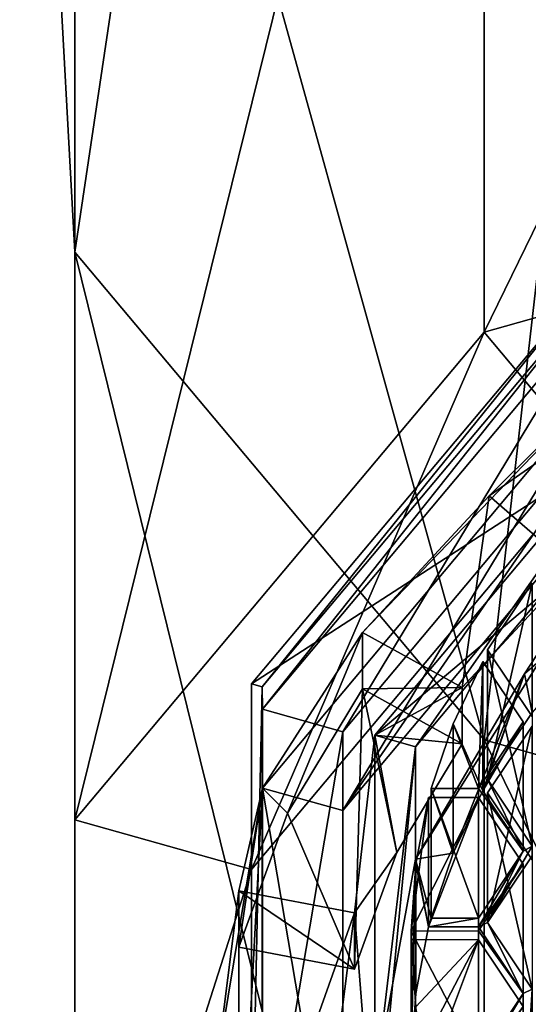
# Model space of a CAD drawing. Header units: millimetres. Extents: x -142 to 33, y -189 to 10.
# Tile 9 of 56: x -120 to -115.49, y -178.96 to -170.22. Entities that reach past the tile are written whole.
import ezdxf

# ---------------------------------------------------------------- set-up
doc = ezdxf.new("R2010")
doc.units = ezdxf.units.MM
doc.header["$LTSCALE"] = 52.148148
for name, color, linetype in [('148', 7, 'CONTINUOUS'), ('149', 7, 'CONTINUOUS'), ('151', 7, 'CONTINUOUS'), ('153', 7, 'CONTINUOUS'), ('257', 7, 'CONTINUOUS'), ('259', 7, 'CONTINUOUS'), ('261', 7, 'CONTINUOUS'), ('262', 7, 'CONTINUOUS'), ('263', 7, 'CONTINUOUS'), ('264', 7, 'CONTINUOUS'), ('265', 7, 'CONTINUOUS'), ('266', 7, 'CONTINUOUS'), ('271', 7, 'CONTINUOUS'), ('274', 7, 'CONTINUOUS'), ('335', 7, 'CONTINUOUS'), ('336', 7, 'CONTINUOUS'), ('337', 7, 'CONTINUOUS'), ('338', 7, 'CONTINUOUS'), ('339', 7, 'CONTINUOUS'), ('340', 7, 'CONTINUOUS'), ('341', 7, 'CONTINUOUS'), ('342', 7, 'CONTINUOUS'), ('343', 7, 'CONTINUOUS'), ('376', 7, 'CONTINUOUS'), ('377', 7, 'CONTINUOUS'), ('390', 7, 'CONTINUOUS'), ('391', 7, 'CONTINUOUS'), ('569', 7, 'CONTINUOUS'), ('570', 7, 'CONTINUOUS'), ('571', 7, 'CONTINUOUS'), ('733', 7, 'CONTINUOUS'), ('735', 7, 'CONTINUOUS'), ('743', 7, 'CONTINUOUS')]:
    doc.layers.add(name, color=color, linetype=linetype)

msp = doc.modelspace()

# ---------------------------------------------------------------- linework, layer by layer
at = {"layer": '148', "color": 254, "linetype": 'Continuous', "true_color": 0xe6e6e6}
for points in [[(-118.6603, -166.5798, -2.7279), (-120, -163.3645, -6.557), (-119.5106, -172.2839, -12.4549), (-118.6603, -166.5798, -2.7279)], [(-119.5106, -172.2839, -12.4549), (-120, -163.3645, -6.557), (-119.5106, -166.9315, -15.5451), (-119.5106, -172.2839, -12.4549)], [(-115.8779, -176.614, -9.9549), (-118.6603, -166.5798, -2.7279), (-119.5106, -172.2839, -12.4549), (-115.8779, -176.614, -9.9549)], [(-115, -168.9335, 0.0752), (-118.6603, -166.5798, -2.7279), (-115.8779, -176.614, -9.9549), (-115, -168.9335, 0.0752)], [(-110, -178.2679, -9), (-115, -168.9335, 0.0752), (-115.8779, -176.614, -9.9549), (-110, -178.2679, -9)]]:
    msp.add_3dface(points, dxfattribs=at)
at = {"layer": '149', "color": 254, "linetype": 'Continuous', "true_color": 0xe6e6e6}
for points in [[(-115.8784, -172.9941, -36.0448), (-110, -171.3397, -37), (-114.908, -174.1497, -35.3776), (-115.8784, -172.9941, -36.0448)], [(-119.5105, -177.3242, -33.5449), (-115.8784, -172.9941, -36.0448), (-117.9413, -177.7654, -33.2901), (-119.5105, -177.3242, -33.5449)], [(-117.9413, -177.7654, -33.2901), (-115.8784, -172.9941, -36.0448), (-114.908, -174.1497, -35.3776), (-117.9413, -177.7654, -33.2901)], [(-119.5105, -182.6758, -30.4551), (-119.5105, -177.3242, -33.5449), (-117.9413, -177.7654, -33.2901), (-119.5105, -182.6758, -30.4551)], [(-117.9413, -182.2346, -30.7099), (-119.5105, -182.6758, -30.4551), (-117.9413, -177.7654, -33.2901), (-117.9413, -182.2346, -30.7099)]]:
    msp.add_3dface(points, dxfattribs=at)
at = {"layer": '151', "color": 254, "linetype": 'Continuous', "true_color": 0xe6e6e6}
for points in [[(-115.8779, -162.6014, -18.0451), (-110, -160.9474, -19), (-115.8784, -172.9941, -36.0448), (-115.8779, -162.6014, -18.0451)], [(-110, -160.9474, -19), (-110, -171.3397, -37), (-115.8784, -172.9941, -36.0448), (-110, -160.9474, -19)], [(-119.5106, -166.9315, -15.5451), (-115.8779, -162.6014, -18.0451), (-119.5105, -177.3242, -33.5449), (-119.5106, -166.9315, -15.5451)], [(-115.8779, -162.6014, -18.0451), (-115.8784, -172.9941, -36.0448), (-119.5105, -177.3242, -33.5449), (-115.8779, -162.6014, -18.0451)], [(-119.5106, -172.2839, -12.4549), (-119.5106, -166.9315, -15.5451), (-119.5105, -182.6758, -30.4551), (-119.5106, -172.2839, -12.4549)], [(-119.5106, -166.9315, -15.5451), (-119.5105, -177.3242, -33.5449), (-119.5105, -182.6758, -30.4551), (-119.5106, -166.9315, -15.5451)], [(-115.8779, -176.614, -9.9549), (-119.5106, -172.2839, -12.4549), (-115.8784, -187.0059, -27.9552), (-115.8779, -176.614, -9.9549)], [(-119.5106, -172.2839, -12.4549), (-119.5105, -182.6758, -30.4551), (-115.8784, -187.0059, -27.9552), (-119.5106, -172.2839, -12.4549)], [(-115.8779, -176.614, -9.9549), (-115.8784, -187.0059, -27.9552), (-110, -188.6603, -27), (-115.8779, -176.614, -9.9549)], [(-110, -178.2679, -9), (-115.8779, -176.614, -9.9549), (-110, -188.6603, -27), (-110, -178.2679, -9)]]:
    msp.add_3dface(points, dxfattribs=at)
at = {"layer": '153', "color": 254, "linetype": 'Continuous', "true_color": 0xe6e6e6}
for points in [[(-117.9414, -176.1166, -30.4316), (-114.908, -174.1497, -35.3776), (-114.9051, -172.4987, -32.5204), (-117.9414, -176.1166, -30.4316)], [(-117.9413, -177.7654, -33.2901), (-114.908, -174.1497, -35.3776), (-117.9414, -176.1166, -30.4316), (-117.9413, -177.7654, -33.2901)], [(-117.9414, -180.5834, -27.8527), (-117.9413, -177.7654, -33.2901), (-117.9414, -176.1166, -30.4316), (-117.9414, -180.5834, -27.8527)], [(-117.9413, -182.2346, -30.7099), (-117.9413, -177.7654, -33.2901), (-117.9414, -180.5834, -27.8527), (-117.9413, -182.2346, -30.7099)]]:
    msp.add_3dface(points, dxfattribs=at)
at = {"layer": '257', "color": 252, "linetype": 'Continuous', "true_color": 0x8c8c8c}
for points in [[(-117.8462, -176.3423, -30.7631), (-114.8495, -172.77, -32.8256), (-117.1328, -176.5426, -30.6475), (-117.8462, -176.3423, -30.7631)], [(-117.1328, -176.5426, -30.6475), (-114.8495, -172.77, -32.8256), (-114.4085, -173.2954, -32.5223), (-117.1328, -176.5426, -30.6475)], [(-117.8462, -180.7577, -28.2139), (-117.8462, -176.3423, -30.7631), (-117.1328, -176.5426, -30.6475), (-117.8462, -180.7577, -28.2139)], [(-117.1328, -180.5574, -28.3296), (-117.8462, -180.7577, -28.2139), (-117.1328, -176.5426, -30.6475), (-117.1328, -180.5574, -28.3296)]]:
    msp.add_3dface(points, dxfattribs=at)
at = {"layer": '259', "color": 252, "linetype": 'Continuous', "true_color": 0x8c8c8c}
for points in [[(-117.8462, -177.0423, -31.9756), (-117.1328, -177.2426, -31.8599), (-114.8495, -173.47, -34.0381), (-117.8462, -177.0423, -31.9756)], [(-117.1328, -177.2426, -31.8599), (-114.4085, -173.9954, -33.7347), (-114.8495, -173.47, -34.0381), (-117.1328, -177.2426, -31.8599)], [(-117.1328, -181.2574, -29.542), (-117.1328, -177.2426, -31.8599), (-117.8462, -177.0423, -31.9756), (-117.1328, -181.2574, -29.542)], [(-117.8462, -181.4577, -29.4263), (-117.1328, -181.2574, -29.542), (-117.8462, -177.0423, -31.9756), (-117.8462, -181.4577, -29.4263)]]:
    msp.add_3dface(points, dxfattribs=at)
at = {"layer": '261', "color": 252, "linetype": 'Continuous', "true_color": 0x8c8c8c}
for points in [[(-116.958, -176.1612, -34.2164), (-117.0293, -178.6504, -32.7792), (-117.622, -177.2659, -33.5785), (-116.958, -176.1612, -34.2164)], [(-116.6521, -177.6142, -33.3774), (-117.0293, -178.6504, -32.7792), (-116.958, -176.1612, -34.2164), (-116.6521, -177.6142, -33.3774)], [(-116.0724, -176.6497, -33.9343), (-116.6521, -177.6142, -33.3774), (-116.958, -176.1612, -34.2164), (-116.0724, -176.6497, -33.9343)], [(-117.0293, -178.6504, -32.7792), (-118.0544, -178.4536, -32.8928), (-117.622, -177.2659, -33.5785), (-117.0293, -178.6504, -32.7792)]]:
    msp.add_3dface(points, dxfattribs=at)
at = {"layer": '262', "color": 252, "linetype": 'Continuous', "true_color": 0x8c8c8c}
for points in [[(-117.8466, -176.1442, -30.4156), (-114.8478, -172.5698, -32.4793), (-117.8462, -176.3423, -30.7631), (-117.8466, -176.1442, -30.4156)], [(-114.8478, -172.5698, -32.4793), (-114.8495, -172.77, -32.8256), (-117.8462, -176.3423, -30.7631), (-114.8478, -172.5698, -32.4793)], [(-117.8466, -180.5558, -27.8686), (-117.8466, -176.1442, -30.4156), (-117.8462, -180.7577, -28.2139), (-117.8466, -180.5558, -27.8686)], [(-117.8466, -176.1442, -30.4156), (-117.8462, -176.3423, -30.7631), (-117.8462, -180.7577, -28.2139), (-117.8466, -176.1442, -30.4156)]]:
    msp.add_3dface(points, dxfattribs=at)
at = {"layer": '263', "color": 252, "linetype": 'Continuous', "true_color": 0x8c8c8c}
for points in [[(-117.1328, -176.5426, -30.6475), (-114.4085, -173.2954, -32.5223), (-117.1328, -177.2426, -31.8599), (-117.1328, -176.5426, -30.6475)], [(-114.4085, -173.2954, -32.5223), (-114.4085, -173.9954, -33.7347), (-117.1328, -177.2426, -31.8599), (-114.4085, -173.2954, -32.5223)], [(-117.1328, -180.5574, -28.3296), (-117.1328, -176.5426, -30.6475), (-117.1328, -181.2574, -29.542), (-117.1328, -180.5574, -28.3296)], [(-117.1328, -176.5426, -30.6475), (-117.1328, -177.2426, -31.8599), (-117.1328, -181.2574, -29.542), (-117.1328, -176.5426, -30.6475)]]:
    msp.add_3dface(points, dxfattribs=at)
at = {"layer": '264', "color": 252, "linetype": 'Continuous', "true_color": 0x8c8c8c}
for points in [[(-117.8462, -177.0423, -31.9756), (-114.8495, -173.47, -34.0381), (-116.958, -175.6612, -33.3503), (-117.8462, -177.0423, -31.9756)], [(-116.958, -175.6612, -33.3503), (-114.8495, -173.47, -34.0381), (-115.8336, -174.4479, -34.0508), (-116.958, -175.6612, -33.3503)], [(-115.8336, -174.4479, -34.0508), (-114.8495, -173.47, -34.0381), (-114.4327, -173.4742, -34.613), (-115.8336, -174.4479, -34.0508)], [(-117.622, -177.2659, -33.5785), (-117.8462, -177.0423, -31.9756), (-116.958, -175.6612, -33.3503), (-117.622, -177.2659, -33.5785)], [(-116.958, -176.1612, -34.2164), (-117.622, -177.2659, -33.5785), (-116.958, -175.6612, -33.3503), (-116.958, -176.1612, -34.2164)], [(-118.0544, -181.0464, -30.2412), (-117.8462, -177.0423, -31.9756), (-118.25, -179.5, -31.134), (-118.0544, -181.0464, -30.2412)], [(-118.25, -179.5, -31.134), (-117.8462, -177.0423, -31.9756), (-118.0544, -177.9536, -32.0268), (-118.25, -179.5, -31.134)], [(-117.8462, -181.4577, -29.4263), (-117.8462, -177.0423, -31.9756), (-118.0544, -181.0464, -30.2412), (-117.8462, -181.4577, -29.4263)], [(-118.0544, -178.4536, -32.8928), (-117.8462, -177.0423, -31.9756), (-117.622, -177.2659, -33.5785), (-118.0544, -178.4536, -32.8928)], [(-117.8462, -177.0423, -31.9756), (-118.0544, -178.4536, -32.8928), (-118.0544, -177.9536, -32.0268), (-117.8462, -177.0423, -31.9756)]]:
    msp.add_3dface(points, dxfattribs=at)
at = {"layer": '265', "color": 252, "linetype": 'Continuous', "true_color": 0x8c8c8c}
for points in [[(-116.8476, -176.5732, -30.5144), (-115.0911, -175.091, -33.6795), (-114.2321, -173.4555, -32.3144), (-116.8476, -176.5732, -30.5144)], [(-116.0724, -176.1497, -33.0683), (-115.0911, -175.091, -33.6795), (-116.8476, -176.5732, -30.5144), (-116.0724, -176.1497, -33.0683)], [(-116.0724, -176.6497, -33.9343), (-116.0724, -176.1497, -33.0683), (-116.8476, -176.5732, -30.5144), (-116.0724, -176.6497, -33.9343)], [(-117.0293, -178.1504, -31.9132), (-116.6521, -177.6142, -33.3774), (-116.8476, -176.5732, -30.5144), (-117.0293, -178.1504, -31.9132)], [(-116.8476, -180.4268, -28.2895), (-117.0293, -178.1504, -31.9132), (-116.8476, -176.5732, -30.5144), (-116.8476, -180.4268, -28.2895)], [(-116.6521, -177.6142, -33.3774), (-116.0724, -176.6497, -33.9343), (-116.8476, -176.5732, -30.5144), (-116.6521, -177.6142, -33.3774)], [(-117.0293, -178.6504, -32.7792), (-116.6521, -177.6142, -33.3774), (-117.0293, -178.1504, -31.9132), (-117.0293, -178.6504, -32.7792)], [(-117.1999, -179.5, -31.134), (-117.0293, -178.1504, -31.9132), (-116.8476, -180.4268, -28.2895), (-117.1999, -179.5, -31.134)]]:
    msp.add_3dface(points, dxfattribs=at)
at = {"layer": '266', "color": 252, "linetype": 'Continuous', "true_color": 0x8c8c8c}
for points in [[(-115.8336, -174.4479, -34.0508), (-114.4327, -173.4742, -34.613), (-115.0911, -175.091, -33.6795), (-115.8336, -174.4479, -34.0508)], [(-116.958, -175.6612, -33.3503), (-115.8336, -174.4479, -34.0508), (-116.0724, -176.1497, -33.0683), (-116.958, -175.6612, -33.3503)], [(-115.8336, -174.4479, -34.0508), (-115.0911, -175.091, -33.6795), (-116.0724, -176.1497, -33.0683), (-115.8336, -174.4479, -34.0508)], [(-114.0092, -174.7206, -33.8934), (-115.4526, -176.3715, -32.9402), (-115.5184, -176.0275, -33.1388), (-114.0092, -174.7206, -33.8934)], [(-115.5184, -176.0275, -33.1388), (-116.1538, -177.6211, -32.2187), (-116.4874, -177.6744, -32.188), (-115.5184, -176.0275, -33.1388)], [(-115.8894, -177.0673, -32.5385), (-116.1538, -177.6211, -32.2187), (-115.5184, -176.0275, -33.1388), (-115.8894, -177.0673, -32.5385)], [(-115.8476, -176.964, -32.5981), (-115.8894, -177.0673, -32.5385), (-115.5184, -176.0275, -33.1388), (-115.8476, -176.964, -32.5981)], [(-115.4526, -176.3715, -32.9402), (-115.8476, -176.964, -32.5981), (-115.5184, -176.0275, -33.1388), (-115.4526, -176.3715, -32.9402)], [(-115.532, -177.6034, -32.229), (-115.8894, -177.0673, -32.5385), (-115.8476, -176.964, -32.5981), (-115.532, -177.6034, -32.229)], [(-115.4526, -177.5565, -32.2561), (-115.532, -177.6034, -32.229), (-115.8476, -176.964, -32.5981), (-115.4526, -177.5565, -32.2561)], [(-115.8476, -178.2356, -31.864), (-115.532, -177.6034, -32.229), (-115.4526, -177.5565, -32.2561), (-115.8476, -178.2356, -31.864)], [(-115.4526, -177.6431, -32.2061), (-115.8476, -178.2356, -31.864), (-115.4526, -177.5565, -32.2561), (-115.4526, -177.6431, -32.2061)], [(-116.4874, -177.6744, -32.188), (-116.5249, -179.464, -31.1547), (-116.8213, -179.5, -31.134), (-116.4874, -177.6744, -32.188)], [(-116.4838, -178.8662, -31.4999), (-116.5249, -179.464, -31.1547), (-116.4874, -177.6744, -32.188), (-116.4838, -178.8662, -31.4999)], [(-116.1538, -177.6211, -32.2187), (-116.3489, -178.1961, -31.8868), (-116.4874, -177.6744, -32.188), (-116.1538, -177.6211, -32.2187)], [(-116.37, -178.2755, -31.8409), (-116.4838, -178.8662, -31.4999), (-116.4874, -177.6744, -32.188), (-116.37, -178.2755, -31.8409)], [(-116.3489, -178.1961, -31.8868), (-116.37, -178.2755, -31.8409), (-116.4874, -177.6744, -32.188), (-116.3489, -178.1961, -31.8868)], [(-115.532, -177.6034, -32.229), (-115.927, -178.2753, -31.8411), (-115.927, -178.1959, -31.8869), (-115.532, -177.6034, -32.229)], [(-115.927, -178.2753, -31.8411), (-115.532, -177.6034, -32.229), (-115.8476, -178.2356, -31.864), (-115.927, -178.2753, -31.8411)], [(-118.0544, -181.0464, -30.2412), (-118.25, -179.5, -31.134), (-118.0544, -177.9536, -32.0268), (-118.0544, -181.0464, -30.2412)], [(-118.0544, -181.0464, -30.2412), (-118.0544, -177.9536, -32.0268), (-117.0293, -178.1504, -31.9132), (-118.0544, -181.0464, -30.2412)], [(-118.0544, -181.0464, -30.2412), (-117.0293, -178.1504, -31.9132), (-117.1999, -179.5, -31.134), (-118.0544, -181.0464, -30.2412)], [(-115.927, -178.2753, -31.8411), (-116.37, -178.2755, -31.8409), (-115.927, -178.1959, -31.8869), (-115.927, -178.2753, -31.8411)], [(-116.37, -178.2755, -31.8409), (-116.3489, -178.1961, -31.8868), (-115.927, -178.1959, -31.8869), (-116.37, -178.2755, -31.8409)], [(-115.532, -178.8678, -31.499), (-115.927, -178.2753, -31.8411), (-115.8476, -178.2356, -31.864), (-115.532, -178.8678, -31.499)], [(-115.4526, -178.8281, -31.5219), (-115.532, -178.8678, -31.499), (-115.8476, -178.2356, -31.864), (-115.4526, -178.8281, -31.5219)], [(-115.927, -179.4603, -31.1569), (-115.532, -178.8678, -31.499), (-115.927, -179.5397, -31.1111), (-115.927, -179.4603, -31.1569)], [(-115.927, -179.5397, -31.1111), (-115.532, -178.8678, -31.499), (-115.532, -180.1322, -30.769), (-115.927, -179.5397, -31.1111)], [(-115.532, -178.8678, -31.499), (-115.4526, -178.8281, -31.5219), (-115.532, -180.1322, -30.769), (-115.532, -178.8678, -31.499)], [(-115.532, -180.1322, -30.769), (-115.4526, -178.8281, -31.5219), (-115.4526, -180.1719, -30.7461), (-115.532, -180.1322, -30.769)]]:
    msp.add_3dface(points, dxfattribs=at)
at = {"layer": '271', "color": 252, "linetype": 'Continuous', "true_color": 0x8c8c8c}
for points in [[(-116.958, -176.1612, -34.2164), (-116.958, -175.6612, -33.3503), (-116.0724, -176.1497, -33.0683), (-116.958, -176.1612, -34.2164)], [(-116.0724, -176.6497, -33.9343), (-116.958, -176.1612, -34.2164), (-116.0724, -176.1497, -33.0683), (-116.0724, -176.6497, -33.9343)]]:
    msp.add_3dface(points, dxfattribs=at)
at = {"layer": '274', "color": 252, "linetype": 'Continuous', "true_color": 0x8c8c8c}
for points in [[(-118.0544, -178.4536, -32.8928), (-117.0293, -178.6504, -32.7792), (-118.0544, -177.9536, -32.0268), (-118.0544, -178.4536, -32.8928)], [(-118.0544, -177.9536, -32.0268), (-117.0293, -178.6504, -32.7792), (-117.0293, -178.1504, -31.9132), (-118.0544, -177.9536, -32.0268)]]:
    msp.add_3dface(points, dxfattribs=at)
at = {"layer": '335', "color": 252, "linetype": 'Continuous', "true_color": 0x8c8c8c}
for points in [[(-116.37, -177.1255, -29.8491), (-116.4838, -177.7162, -29.508), (-116.37, -178.2755, -31.8409), (-116.37, -177.1255, -29.8491)], [(-116.4838, -177.7162, -29.508), (-116.5249, -178.314, -29.1629), (-116.4838, -178.8662, -31.4999), (-116.4838, -177.7162, -29.508)], [(-116.4838, -177.7162, -29.508), (-116.4838, -178.8662, -31.4999), (-116.37, -178.2755, -31.8409), (-116.4838, -177.7162, -29.508)], [(-116.5249, -178.314, -29.1629), (-116.5249, -179.464, -31.1547), (-116.4838, -178.8662, -31.4999), (-116.5249, -178.314, -29.1629)]]:
    msp.add_3dface(points, dxfattribs=at)
at = {"layer": '336', "color": 252, "linetype": 'Continuous', "true_color": 0x8c8c8c}
for points in [[(-115.927, -177.1253, -29.8492), (-116.37, -177.1255, -29.8491), (-116.37, -178.2755, -31.8409), (-115.927, -177.1253, -29.8492)], [(-115.927, -177.1253, -29.8492), (-116.37, -178.2755, -31.8409), (-115.927, -178.2753, -31.8411), (-115.927, -177.1253, -29.8492)]]:
    msp.add_3dface(points, dxfattribs=at)
at = {"layer": '337', "color": 252, "linetype": 'Continuous', "true_color": 0x8c8c8c}
for points in [[(-115.532, -177.7178, -29.5071), (-115.927, -177.1253, -29.8492), (-115.927, -178.2753, -31.8411), (-115.532, -177.7178, -29.5071)], [(-115.532, -177.7178, -29.5071), (-115.927, -178.2753, -31.8411), (-115.532, -178.8678, -31.499), (-115.532, -177.7178, -29.5071)]]:
    msp.add_3dface(points, dxfattribs=at)
at = {"layer": '338', "color": 252, "linetype": 'Continuous', "true_color": 0x8c8c8c}
for points in [[(-115.927, -178.3103, -29.165), (-115.532, -177.7178, -29.5071), (-115.532, -178.8678, -31.499), (-115.927, -178.3103, -29.165)], [(-115.927, -178.3103, -29.165), (-115.532, -178.8678, -31.499), (-115.927, -179.4603, -31.1569), (-115.927, -178.3103, -29.165)]]:
    msp.add_3dface(points, dxfattribs=at)
at = {"layer": '339', "color": 252, "linetype": 'Continuous', "true_color": 0x8c8c8c}
for points in [[(-116.5249, -178.314, -29.1629), (-115.927, -178.3103, -29.165), (-115.927, -179.4603, -31.1569), (-116.5249, -178.314, -29.1629)], [(-116.5249, -179.464, -31.1547), (-116.5249, -178.314, -29.1629), (-115.927, -179.4603, -31.1569), (-116.5249, -179.464, -31.1547)]]:
    msp.add_3dface(points, dxfattribs=at)
at = {"layer": '340', "color": 252, "linetype": 'Continuous', "true_color": 0x8c8c8c}
for points in [[(-115.8894, -175.9173, -30.5466), (-116.1538, -176.4711, -30.2269), (-115.8894, -177.0673, -32.5385), (-115.8894, -175.9173, -30.5466)], [(-116.1538, -176.4711, -30.2269), (-116.3489, -177.0461, -29.8949), (-116.1538, -177.6211, -32.2187), (-116.1538, -176.4711, -30.2269)], [(-116.1538, -176.4711, -30.2269), (-116.1538, -177.6211, -32.2187), (-115.8894, -177.0673, -32.5385), (-116.1538, -176.4711, -30.2269)], [(-116.3489, -177.0461, -29.8949), (-116.3489, -178.1961, -31.8868), (-116.1538, -177.6211, -32.2187), (-116.3489, -177.0461, -29.8949)]]:
    msp.add_3dface(points, dxfattribs=at)
at = {"layer": '341', "color": 252, "linetype": 'Continuous', "true_color": 0x8c8c8c}
for points in [[(-115.532, -176.4534, -30.2371), (-115.8894, -175.9173, -30.5466), (-115.8894, -177.0673, -32.5385), (-115.532, -176.4534, -30.2371)], [(-115.532, -176.4534, -30.2371), (-115.8894, -177.0673, -32.5385), (-115.532, -177.6034, -32.229), (-115.532, -176.4534, -30.2371)]]:
    msp.add_3dface(points, dxfattribs=at)
at = {"layer": '342', "color": 252, "linetype": 'Continuous', "true_color": 0x8c8c8c}
for points in [[(-115.927, -177.0459, -29.895), (-115.532, -176.4534, -30.2371), (-115.532, -177.6034, -32.229), (-115.927, -177.0459, -29.895)], [(-115.927, -177.0459, -29.895), (-115.532, -177.6034, -32.229), (-115.927, -178.1959, -31.8869), (-115.927, -177.0459, -29.895)]]:
    msp.add_3dface(points, dxfattribs=at)
at = {"layer": '343', "color": 252, "linetype": 'Continuous', "true_color": 0x8c8c8c}
for points in [[(-116.3489, -177.0461, -29.8949), (-115.927, -177.0459, -29.895), (-115.927, -178.1959, -31.8869), (-116.3489, -177.0461, -29.8949)], [(-116.3489, -178.1961, -31.8868), (-116.3489, -177.0461, -29.8949), (-115.927, -178.1959, -31.8869), (-116.3489, -178.1961, -31.8868)]]:
    msp.add_3dface(points, dxfattribs=at)
at = {"layer": '376', "color": 252, "linetype": 'Continuous', "true_color": 0x8c8c8c}
for points in [[(-115.8476, -177.0856, -29.8721), (-115.4526, -177.6781, -29.53), (-115.4526, -178.8281, -31.5219), (-115.8476, -177.0856, -29.8721)], [(-115.8476, -177.0856, -29.8721), (-115.4526, -178.8281, -31.5219), (-115.8476, -178.2356, -31.864), (-115.8476, -177.0856, -29.8721)]]:
    msp.add_3dface(points, dxfattribs=at)
at = {"layer": '377', "color": 252, "linetype": 'Continuous', "true_color": 0x8c8c8c}
for points in [[(-115.4526, -176.4931, -30.2142), (-115.8476, -177.0856, -29.8721), (-115.8476, -178.2356, -31.864), (-115.4526, -176.4931, -30.2142)], [(-115.4526, -176.4931, -30.2142), (-115.8476, -178.2356, -31.864), (-115.4526, -177.6431, -32.2061), (-115.4526, -176.4931, -30.2142)]]:
    msp.add_3dface(points, dxfattribs=at)
at = {"layer": '390', "color": 252, "linetype": 'Continuous', "true_color": 0x8c8c8c}
for points in [[(-115.8476, -175.814, -30.6063), (-115.4526, -176.4065, -30.2642), (-115.4526, -177.5565, -32.2561), (-115.8476, -175.814, -30.6063)], [(-115.8476, -175.814, -30.6063), (-115.4526, -177.5565, -32.2561), (-115.8476, -176.964, -32.5981), (-115.8476, -175.814, -30.6063)]]:
    msp.add_3dface(points, dxfattribs=at)
at = {"layer": '391', "color": 252, "linetype": 'Continuous', "true_color": 0x8c8c8c}
for points in [[(-115.4526, -175.2215, -30.9484), (-115.8476, -175.814, -30.6063), (-115.8476, -176.964, -32.5981), (-115.4526, -175.2215, -30.9484)], [(-115.4526, -175.2215, -30.9484), (-115.8476, -176.964, -32.5981), (-115.4526, -176.3715, -32.9402), (-115.4526, -175.2215, -30.9484)]]:
    msp.add_3dface(points, dxfattribs=at)
at = {"layer": '569', "color": 252, "linetype": 'Continuous', "true_color": 0x8c8c8c}
msp.add_3dface([(-116.5249, -178.386, -29.1213), (-116.4838, -178.9838, -28.7762), (-116.5249, -179.536, -31.1132), (-116.5249, -178.386, -29.1213)], dxfattribs=at)
at = {"layer": '570', "color": 252, "linetype": 'Continuous', "true_color": 0x8c8c8c}
for points in [[(-115.927, -178.3897, -29.1192), (-116.5249, -178.386, -29.1213), (-116.5249, -179.536, -31.1132), (-115.927, -178.3897, -29.1192)], [(-115.927, -178.3897, -29.1192), (-116.5249, -179.536, -31.1132), (-115.927, -179.5397, -31.1111), (-115.927, -178.3897, -29.1192)]]:
    msp.add_3dface(points, dxfattribs=at)
at = {"layer": '571', "color": 252, "linetype": 'Continuous', "true_color": 0x8c8c8c}
msp.add_3dface([(-115.532, -178.9822, -28.7771), (-115.927, -178.3897, -29.1192), (-115.927, -179.5397, -31.1111), (-115.532, -178.9822, -28.7771)], dxfattribs=at)
at = {"layer": '733', "color": 252, "linetype": 'Continuous', "true_color": 0x8c8c8c}
for points in [[(-116.8476, -176.5732, -30.5144), (-114.2321, -173.4555, -32.3144), (-116.4875, -176.6745, -30.4559), (-116.8476, -176.5732, -30.5144)], [(-116.4875, -176.6745, -30.4559), (-114.2321, -173.4555, -32.3144), (-114.0095, -173.7207, -32.1612), (-116.4875, -176.6745, -30.4559)], [(-116.8476, -180.4268, -28.2895), (-116.8476, -176.5732, -30.5144), (-116.4875, -176.6745, -30.4559), (-116.8476, -180.4268, -28.2895)], [(-116.4875, -180.3255, -28.348), (-116.8476, -180.4268, -28.2895), (-116.4875, -176.6745, -30.4559), (-116.4875, -180.3255, -28.348)]]:
    msp.add_3dface(points, dxfattribs=at)
at = {"layer": '735', "color": 252, "linetype": 'Continuous', "true_color": 0x8c8c8c}
for points in [[(-116.4874, -177.6744, -32.188), (-116.4875, -176.6745, -30.4559), (-114.0095, -173.7207, -32.1612), (-116.4874, -177.6744, -32.188)], [(-115.5184, -176.0275, -33.1388), (-116.4874, -177.6744, -32.188), (-114.0095, -173.7207, -32.1612), (-115.5184, -176.0275, -33.1388)], [(-114.0092, -174.7206, -33.8934), (-115.5184, -176.0275, -33.1388), (-114.0095, -173.7207, -32.1612), (-114.0092, -174.7206, -33.8934)], [(-116.4874, -177.6744, -32.188), (-116.8213, -179.5, -31.134), (-116.4875, -176.6745, -30.4559), (-116.4874, -177.6744, -32.188)], [(-116.8213, -179.5, -31.134), (-116.4874, -181.3256, -30.0799), (-116.4875, -176.6745, -30.4559), (-116.8213, -179.5, -31.134)], [(-116.4874, -181.3256, -30.0799), (-116.4875, -180.3255, -28.348), (-116.4875, -176.6745, -30.4559), (-116.4874, -181.3256, -30.0799)]]:
    msp.add_3dface(points, dxfattribs=at)
at = {"layer": '743', "linetype": 'Continuous'}
for points in [[(-117.9414, -176.1166, -30.4316), (-114.9051, -172.4987, -32.5204), (-117.8466, -176.1442, -30.4156), (-117.9414, -176.1166, -30.4316)], [(-117.8466, -176.1442, -30.4156), (-114.9051, -172.4987, -32.5204), (-114.8478, -172.5698, -32.4793), (-117.8466, -176.1442, -30.4156)], [(-115.8476, -175.814, -30.6063), (-115.4526, -175.2215, -30.9484), (-115.4526, -176.4065, -30.2642), (-115.8476, -175.814, -30.6063)], [(-115.8894, -175.9173, -30.5466), (-115.927, -177.0459, -29.895), (-116.1538, -176.4711, -30.2269), (-115.8894, -175.9173, -30.5466)], [(-115.532, -176.4534, -30.2371), (-115.927, -177.0459, -29.895), (-115.8894, -175.9173, -30.5466), (-115.532, -176.4534, -30.2371)], [(-117.9414, -180.5834, -27.8527), (-117.9414, -176.1166, -30.4316), (-117.8466, -176.1442, -30.4156), (-117.9414, -180.5834, -27.8527)], [(-117.8466, -180.5558, -27.8686), (-117.9414, -180.5834, -27.8527), (-117.8466, -176.1442, -30.4156), (-117.8466, -180.5558, -27.8686)], [(-115.927, -177.0459, -29.895), (-116.3489, -177.0461, -29.8949), (-116.1538, -176.4711, -30.2269), (-115.927, -177.0459, -29.895)], [(-115.4526, -176.4931, -30.2142), (-115.4526, -177.6781, -29.53), (-115.8476, -177.0856, -29.8721), (-115.4526, -176.4931, -30.2142)], [(-115.927, -178.3103, -29.165), (-116.5249, -178.314, -29.1629), (-115.927, -177.1253, -29.8492), (-115.927, -178.3103, -29.165)], [(-115.927, -177.1253, -29.8492), (-116.5249, -178.314, -29.1629), (-116.37, -177.1255, -29.8491), (-115.927, -177.1253, -29.8492)], [(-116.37, -177.1255, -29.8491), (-116.5249, -178.314, -29.1629), (-116.4838, -177.7162, -29.508), (-116.37, -177.1255, -29.8491)], [(-115.532, -177.7178, -29.5071), (-115.927, -178.3103, -29.165), (-115.927, -177.1253, -29.8492), (-115.532, -177.7178, -29.5071)], [(-116.5249, -178.386, -29.1213), (-115.927, -178.3897, -29.1192), (-116.4838, -178.9838, -28.7762), (-116.5249, -178.386, -29.1213)], [(-115.927, -178.3897, -29.1192), (-116.37, -179.5745, -28.4351), (-116.4838, -178.9838, -28.7762), (-115.927, -178.3897, -29.1192)], [(-115.927, -179.5747, -28.435), (-116.37, -179.5745, -28.4351), (-115.927, -178.3897, -29.1192), (-115.927, -179.5747, -28.435)], [(-115.532, -178.9822, -28.7771), (-115.927, -179.5747, -28.435), (-115.927, -178.3897, -29.1192), (-115.532, -178.9822, -28.7771)]]:
    msp.add_3dface(points, dxfattribs=at)

doc.saveas('drawing.dxf')
